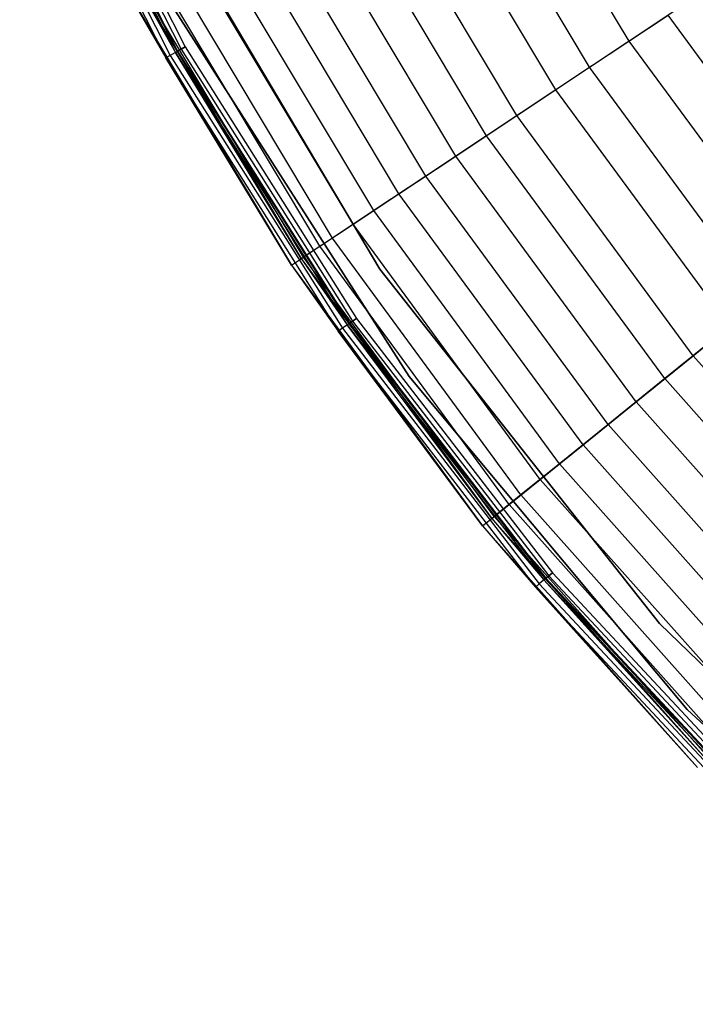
# Model space of a CAD drawing. Extents: x -11.4 to 11.4, y 1.8 to 24.6.
# Tile 1 of 199: x -10.4 to -8.2, y 4.5 to 7.7. Entities that reach past the tile are written whole.
import ezdxf

# ---------------------------------------------------------------- set-up
doc = ezdxf.new("R2010")
doc.units = 0
doc.header["$MEASUREMENT"] = 0
doc.layers.get('0').update_dxf_attribs({"color": 13, "linetype": 'CONTINUOUS'})

# ---------------------------------------------------------------- blocks, each defined once
blk = doc.blocks.new('GRUPUJ_4')
at = {"color": 0}
for p, q in [((1.0359, 6.7442, 0.0647), (1.5174, 5.7937, 0.0647)), ((1.0359, 6.7442, 0.0647), (1.5174, 5.7937, 0.0647)), ((1.0414, 6.7466, 0.0063), (1.5226, 5.7966, 0.0063)), ((1.0414, 6.7466, 0.0063), (1.5226, 5.7966, 0.0063)), ((1.0436, 6.7476, 0.0514), (1.5247, 5.7978, 0.0514)), ((1.0436, 6.7476, 0.0514), (1.5247, 5.7978, 0.0514)), ((1.0554, 6.7529, 0.0425), (1.536, 5.8042, 0.0425)), ((1.0554, 6.7529, 0.0425), (1.536, 5.8042, 0.0425)), ((1.0695, 6.7592), (1.5494, 5.8118)), ((1.0695, 6.7592), (1.5494, 5.8118)), ((1.0695, 6.7592, 0.0394), (1.5494, 5.8118, 0.0394)), ((1.0695, 6.7592, 0.0394), (1.5494, 5.8118, 0.0394)), ((1.0024, 6.7291, 0.0506), (1.4854, 5.7755, 0.0506)), ((1.0024, 6.7291, 0.0506), (1.4854, 5.7755, 0.0506)), ((1.0177, 6.736, 0.0241), (1.5001, 5.7838, 0.0241)), ((1.0177, 6.736, 0.0241), (1.5001, 5.7838, 0.0241)), ((3.0179, 5.8312, 5.2789), (2.5333, 6.641, 5.2789)), ((3.0179, 5.8312, 5.2789), (2.5333, 6.641, 5.2789)), ((2.8872, 5.7444, 4.9662), (2.3951, 6.5668, 4.9662)), ((2.8872, 5.7444, 4.9662), (2.3951, 6.5668, 4.9662)), ((2.7755, 5.6702, 4.811), (2.2769, 6.5034, 4.811)), ((2.7755, 5.6702, 4.811), (2.2769, 6.5034, 4.811)), ((2.6464, 5.5845, 4.4118), (2.1404, 6.4302, 4.4118)), ((2.6464, 5.5845, 4.4118), (2.1404, 6.4302, 4.4118)), ((2.1929, 5.076), (1.4323, 6.3602)), ((1.4323, 6.3602, 0.0394), (2.1929, 5.076, 0.0394)), ((2.1929, 5.076), (1.4323, 6.3602)), ((1.4323, 6.3602, 0.0394), (2.1929, 5.076, 0.0394)), ((2.5463, 5.518, 4.234), (2.0344, 6.3734, 4.234)), ((2.5463, 5.518, 4.234), (2.0344, 6.3734, 4.234)), ((2.4449, 5.4507, 3.8034), (1.9272, 6.3158, 3.8034)), ((2.4449, 5.4507, 3.8034), (1.9272, 6.3158, 3.8034)), ((2.3452, 5.3845, 3.566), (1.8217, 6.2593, 3.566)), ((2.3452, 5.3845, 3.566), (1.8217, 6.2593, 3.566)), ((2.2566, 5.3257, 3.0418), (1.7281, 6.209, 3.0418)), ((2.2566, 5.3257, 3.0418), (1.7281, 6.209, 3.0418)), ((2.1732, 5.2703, 2.7907), (1.6398, 6.1617, 2.7907)), ((2.1732, 5.2703, 2.7907), (1.6398, 6.1617, 2.7907)), ((2.1048, 5.2249, 2.1689), (1.5674, 6.1229, 2.1689)), ((2.1048, 5.2249, 2.1689), (1.5674, 6.1229, 2.1689)), ((1.995, 5.152, 1.1801), (1.4513, 6.0606, 1.1801)), ((1.995, 5.152, 1.1801), (1.4513, 6.0606, 1.1801)), ((2.0365, 5.1795, 1.9047), (1.4952, 6.0841, 1.9047)), ((2.0365, 5.1795, 1.9047), (1.4952, 6.0841, 1.9047)), ((1.3864, 6.0258, 0.0802), (1.9337, 5.1113, 0.0802)), ((1.3864, 6.0258, 0.0802), (1.5174, 5.7937, 0.0647)), ((1.3864, 6.0258, 0.0802), (1.5174, 5.7937, 0.0647)), ((1.3864, 6.0258, 0.0802), (1.9337, 5.1113, 0.0802)), ((1.9413, 5.1163, 0.9054), (1.3945, 6.0301, 0.9054)), ((1.9413, 5.1163, 0.9054), (1.3945, 6.0301, 0.9054)), ((1.3518, 6.0072, 0.0816), (1.9009, 5.0895, 0.0816)), ((1.3518, 6.0072, 0.0816), (1.4854, 5.7755, 0.0506)), ((1.3518, 6.0072, 0.0816), (1.4854, 5.7755, 0.0506)), ((1.3518, 6.0072, 0.0816), (1.9009, 5.0895, 0.0816)), ((3.2735, 6.0009, 5.6574), (3.0179, 5.8312, 5.2789)), ((3.2735, 6.0009, 5.6574), (3.0179, 5.8312, 5.2789)), ((1.5173, 5.9303, 0.0394), (2.29, 4.7215, 0.0394)), ((2.29, 4.7215, 0.0866), (1.5173, 5.9303, 0.0866)), ((1.5173, 5.9303, 0.0394), (2.29, 4.7215, 0.0394)), ((2.29, 4.7215, 0.0866), (1.5173, 5.9303, 0.0866)), ((1.5173, 5.9303, 0.0394), (2.29, 4.7215, 0.0394)), ((2.8872, 5.7444, 4.9662), (3.1465, 5.9165, 5.4192)), ((2.8872, 5.7444, 4.9662), (3.1465, 5.9165, 5.4192)), ((3.6962, 5.1673, 5.4192), (3.1465, 5.9165, 5.4192)), ((3.6962, 5.1673, 5.4192), (3.1465, 5.9165, 5.4192)), ((3.0179, 5.8312, 5.2789), (2.7755, 5.6702, 4.811)), ((3.0179, 5.8312, 5.2789), (2.7755, 5.6702, 4.811)), ((3.5762, 5.0703, 5.2789), (3.0179, 5.8312, 5.2789)), ((3.5762, 5.0703, 5.2789), (3.0179, 5.8312, 5.2789)), ((1.5174, 5.7937, 0.0647), (1.5247, 5.7978, 0.0514)), ((1.5174, 5.7937, 0.0647), (1.5247, 5.7978, 0.0514)), ((1.5494, 5.8118), (1.5226, 5.7966, 0.0063)), ((1.5494, 5.8118), (1.5226, 5.7966, 0.0063)), ((1.5247, 5.7978, 0.0514), (1.536, 5.8042, 0.0425)), ((1.5247, 5.7978, 0.0514), (1.536, 5.8042, 0.0425)), ((1.5247, 5.7978, 0.0514), (2.0927, 4.8973, 0.0514)), ((1.5247, 5.7978, 0.0514), (2.0927, 4.8973, 0.0514)), ((1.536, 5.8042, 0.0425), (1.5494, 5.8118, 0.0394)), ((1.536, 5.8042, 0.0425), (1.5494, 5.8118, 0.0394)), ((1.536, 5.8042, 0.0425), (2.1033, 4.9047, 0.0425)), ((1.536, 5.8042, 0.0425), (2.1033, 4.9047, 0.0425)), ((1.5494, 5.8118), (2.1159, 4.9135)), ((1.5494, 5.8118), (2.1159, 4.9135)), ((1.5494, 5.8118, 0.0394), (2.1159, 4.9135, 0.0394)), ((1.5494, 5.8118, 0.0394), (2.1159, 4.9135, 0.0394)), ((1.5001, 5.7838, 0.0241), (1.4854, 5.7755, 0.0506)), ((1.5001, 5.7838, 0.0241), (1.4854, 5.7755, 0.0506)), ((1.9009, 5.0895, 0.0816), (1.4854, 5.7755, 0.0506)), ((1.9009, 5.0895, 0.0816), (1.4854, 5.7755, 0.0506)), ((1.4854, 5.7755, 0.0506), (2.0556, 4.8714, 0.0506)), ((1.4854, 5.7755, 0.0506), (2.0556, 4.8714, 0.0506)), ((1.5226, 5.7966, 0.0063), (1.5001, 5.7838, 0.0241)), ((1.5226, 5.7966, 0.0063), (1.5001, 5.7838, 0.0241)), ((1.5001, 5.7838, 0.0241), (2.0695, 4.881, 0.0241)), ((1.5001, 5.7838, 0.0241), (2.0695, 4.881, 0.0241)), ((1.9337, 5.1113, 0.0802), (1.5174, 5.7937, 0.0647)), ((1.5174, 5.7937, 0.0647), (2.0858, 4.8924, 0.0647)), ((1.9337, 5.1113, 0.0802), (1.5174, 5.7937, 0.0647)), ((1.5174, 5.7937, 0.0647), (2.0858, 4.8924, 0.0647)), ((1.5226, 5.7966, 0.0063), (2.0907, 4.8959, 0.0063)), ((1.5226, 5.7966, 0.0063), (2.0907, 4.8959, 0.0063)), ((2.6464, 5.5845, 4.4118), (2.8872, 5.7444, 4.9662)), ((2.6464, 5.5845, 4.4118), (2.8872, 5.7444, 4.9662)), ((3.4542, 4.9717, 4.9662), (2.8872, 5.7444, 4.9662)), ((3.4542, 4.9717, 4.9662), (2.8872, 5.7444, 4.9662)), ((2.7755, 5.6702, 4.811), (2.5463, 5.518, 4.234)), ((2.7755, 5.6702, 4.811), (2.5463, 5.518, 4.234)), ((3.3499, 4.8873, 4.811), (2.7755, 5.6702, 4.811)), ((3.3499, 4.8873, 4.811), (2.7755, 5.6702, 4.811)), ((2.4449, 5.4507, 3.8034), (2.6464, 5.5845, 4.4118)), ((2.4449, 5.4507, 3.8034), (2.6464, 5.5845, 4.4118)), ((3.2295, 4.7899, 4.4118), (2.6464, 5.5845, 4.4118)), ((3.2295, 4.7899, 4.4118), (2.6464, 5.5845, 4.4118)), ((2.5463, 5.518, 4.234), (2.3452, 5.3845, 3.566)), ((2.5463, 5.518, 4.234), (2.3452, 5.3845, 3.566)), ((3.1359, 4.7143, 4.234), (2.5463, 5.518, 4.234)), ((3.1359, 4.7143, 4.234), (2.5463, 5.518, 4.234)), ((2.2566, 5.3257, 3.0418), (2.4449, 5.4507, 3.8034)), ((2.2566, 5.3257, 3.0418), (2.4449, 5.4507, 3.8034)), ((3.0413, 4.6378, 3.8034), (2.4449, 5.4507, 3.8034)), ((3.0413, 4.6378, 3.8034), (2.4449, 5.4507, 3.8034)), ((2.3452, 5.3845, 3.566), (2.1732, 5.2703, 2.7907)), ((2.3452, 5.3845, 3.566), (2.1732, 5.2703, 2.7907)), ((2.9483, 4.5626, 3.566), (2.3452, 5.3845, 3.566)), ((2.9483, 4.5626, 3.566), (2.3452, 5.3845, 3.566)), ((2.1048, 5.2249, 2.1689), (2.2566, 5.3257, 3.0418)), ((2.1048, 5.2249, 2.1689), (2.2566, 5.3257, 3.0418)), ((2.8656, 4.4958, 3.0418), (2.2566, 5.3257, 3.0418)), ((2.8656, 4.4958, 3.0418), (2.2566, 5.3257, 3.0418)), ((2.1732, 5.2703, 2.7907), (2.0365, 5.1795, 1.9047)), ((2.1732, 5.2703, 2.7907), (2.0365, 5.1795, 1.9047)), ((2.7877, 4.4328, 2.7907), (2.1732, 5.2703, 2.7907)), ((2.7877, 4.4328, 2.7907), (2.1732, 5.2703, 2.7907)), ((1.995, 5.152, 1.1801), (2.1048, 5.2249, 2.1689)), ((1.995, 5.152, 1.1801), (2.1048, 5.2249, 2.1689)), ((2.7238, 4.3811, 2.1689), (2.1048, 5.2249, 2.1689)), ((2.7238, 4.3811, 2.1689), (2.1048, 5.2249, 2.1689)), ((2.0365, 5.1795, 1.9047), (1.9413, 5.1163, 0.9054)), ((2.0365, 5.1795, 1.9047), (1.9413, 5.1163, 0.9054)), ((2.6601, 4.3296, 1.9047), (2.0365, 5.1795, 1.9047)), ((2.6601, 4.3296, 1.9047), (2.0365, 5.1795, 1.9047)), ((1.9337, 5.1113, 0.0802), (1.995, 5.152, 1.1801)), ((1.9337, 5.1113, 0.0802), (1.995, 5.152, 1.1801)), ((2.6213, 4.2983, 1.1801), (1.995, 5.152, 1.1801)), ((2.6213, 4.2983, 1.1801), (1.995, 5.152, 1.1801)), ((1.9009, 5.0895, 0.0816), (1.9413, 5.1163, 0.9054)), ((1.9009, 5.0895, 0.0816), (1.9413, 5.1163, 0.9054)), ((2.5712, 4.2578, 0.9054), (1.9413, 5.1163, 0.9054)), ((2.5712, 4.2578, 0.9054), (1.9413, 5.1163, 0.9054)), ((1.9009, 5.0895, 0.0816), (2.5335, 4.2273, 0.0816)), ((1.9009, 5.0895, 0.0816), (2.0556, 4.8714, 0.0506)), ((1.9009, 5.0895, 0.0816), (2.0556, 4.8714, 0.0506)), ((1.9009, 5.0895, 0.0816), (2.5335, 4.2273, 0.0816)), ((1.9337, 5.1113, 0.0802), (2.5641, 4.252, 0.0802)), ((1.9337, 5.1113, 0.0802), (2.0858, 4.8924, 0.0647)), ((1.9337, 5.1113, 0.0802), (2.0858, 4.8924, 0.0647)), ((1.9337, 5.1113, 0.0802), (2.5641, 4.252, 0.0802)), ((3.1179, 3.9046), (2.1929, 5.076)), ((2.1929, 5.076, 0.0394), (2.1929, 5.076)), ((2.1929, 5.076, 0.0394), (2.1929, 5.076)), ((2.1929, 5.076, 0.0394), (3.1179, 3.9046, 0.0394)), ((3.1179, 3.9046), (2.1929, 5.076)), ((2.1929, 5.076, 0.0394), (3.1179, 3.9046, 0.0394)), ((3.2295, 4.7899, 4.4118), (3.4542, 4.9717, 4.9662)), ((3.2295, 4.7899, 4.4118), (3.4542, 4.9717, 4.9662)), ((2.0907, 4.8959, 0.0063), (2.0695, 4.881, 0.0241)), ((2.0907, 4.8959, 0.0063), (2.0695, 4.881, 0.0241)), ((2.0858, 4.8924, 0.0647), (2.0927, 4.8973, 0.0514)), ((2.0858, 4.8924, 0.0647), (2.0927, 4.8973, 0.0514)), ((2.5641, 4.252, 0.0802), (2.0858, 4.8924, 0.0647)), ((2.0858, 4.8924, 0.0647), (2.7361, 4.0484, 0.0647)), ((2.5641, 4.252, 0.0802), (2.0858, 4.8924, 0.0647)), ((2.0858, 4.8924, 0.0647), (2.7361, 4.0484, 0.0647)), ((2.1159, 4.9135), (2.0907, 4.8959, 0.0063)), ((2.1159, 4.9135), (2.0907, 4.8959, 0.0063)), ((2.0907, 4.8959, 0.0063), (2.7406, 4.0523, 0.0063)), ((2.0907, 4.8959, 0.0063), (2.7406, 4.0523, 0.0063)), ((2.0927, 4.8973, 0.0514), (2.1033, 4.9047, 0.0425)), ((2.0927, 4.8973, 0.0514), (2.1033, 4.9047, 0.0425)), ((2.0927, 4.8973, 0.0514), (2.7425, 4.0539, 0.0514)), ((2.0927, 4.8973, 0.0514), (2.7425, 4.0539, 0.0514)), ((2.1033, 4.9047, 0.0425), (2.1159, 4.9135, 0.0394)), ((2.1033, 4.9047, 0.0425), (2.1159, 4.9135, 0.0394)), ((2.1033, 4.9047, 0.0425), (2.7524, 4.0622, 0.0425)), ((2.1033, 4.9047, 0.0425), (2.7524, 4.0622, 0.0425)), ((2.1159, 4.9135), (2.7641, 4.0722)), ((2.1159, 4.9135), (2.7641, 4.0722)), ((2.1159, 4.9135, 0.0394), (2.7641, 4.0722, 0.0394)), ((2.1159, 4.9135, 0.0394), (2.7641, 4.0722, 0.0394)), ((3.3499, 4.8873, 4.811), (3.1359, 4.7143, 4.234)), ((3.3499, 4.8873, 4.811), (3.1359, 4.7143, 4.234)), ((2.0695, 4.881, 0.0241), (2.0556, 4.8714, 0.0506)), ((2.0695, 4.881, 0.0241), (2.0556, 4.8714, 0.0506)), ((2.5335, 4.2273, 0.0816), (2.0556, 4.8714, 0.0506)), ((2.5335, 4.2273, 0.0816), (2.0556, 4.8714, 0.0506)), ((2.0556, 4.8714, 0.0506), (2.708, 4.0246, 0.0506)), ((2.0556, 4.8714, 0.0506), (2.708, 4.0246, 0.0506)), ((2.0695, 4.881, 0.0241), (2.7209, 4.0355, 0.0241)), ((2.0695, 4.881, 0.0241), (2.7209, 4.0355, 0.0241)), ((3.0413, 4.6378, 3.8034), (3.2295, 4.7899, 4.4118)), ((3.0413, 4.6378, 3.8034), (3.2295, 4.7899, 4.4118)), ((3.8843, 4.0534, 4.4118), (3.2295, 4.7899, 4.4118)), ((3.8843, 4.0534, 4.4118), (3.2295, 4.7899, 4.4118)), ((2.29, 4.7215, 0.0394), (3.2097, 3.6203, 0.0394)), ((3.2097, 3.6203, 0.0866), (2.29, 4.7215, 0.0866)), ((2.29, 4.7215, 0.0394), (2.29, 4.7215, 0.0866)), ((2.29, 4.7215, 0.0394), (3.2097, 3.6203, 0.0394)), ((3.2097, 3.6203, 0.0866), (2.29, 4.7215, 0.0866)), ((2.29, 4.7215, 0.0394), (2.29, 4.7215, 0.0866)), ((2.29, 4.7215, 0.0394), (3.2097, 3.6203, 0.0394)), ((3.1359, 4.7143, 4.234), (2.9483, 4.5626, 3.566)), ((3.1359, 4.7143, 4.234), (2.9483, 4.5626, 3.566)), ((3.7983, 3.9694, 4.234), (3.1359, 4.7143, 4.234)), ((3.7983, 3.9694, 4.234), (3.1359, 4.7143, 4.234)), ((2.8656, 4.4958, 3.0418), (3.0413, 4.6378, 3.8034)), ((2.8656, 4.4958, 3.0418), (3.0413, 4.6378, 3.8034)), ((3.7112, 3.8844, 3.8034), (3.0413, 4.6378, 3.8034)), ((3.7112, 3.8844, 3.8034), (3.0413, 4.6378, 3.8034)), ((2.9483, 4.5626, 3.566), (2.7877, 4.4328, 2.7907)), ((2.9483, 4.5626, 3.566), (2.7877, 4.4328, 2.7907)), ((3.6256, 3.8008, 3.566), (2.9483, 4.5626, 3.566)), ((3.6256, 3.8008, 3.566), (2.9483, 4.5626, 3.566)), ((2.7238, 4.3811, 2.1689), (2.8656, 4.4958, 3.0418)), ((2.7238, 4.3811, 2.1689), (2.8656, 4.4958, 3.0418)), ((3.5496, 3.7265, 3.0418), (2.8656, 4.4958, 3.0418)), ((3.5496, 3.7265, 3.0418), (2.8656, 4.4958, 3.0418)), ((2.7877, 4.4328, 2.7907), (2.6601, 4.3296, 1.9047)), ((2.7877, 4.4328, 2.7907), (2.6601, 4.3296, 1.9047)), ((3.4779, 3.6565, 2.7907), (2.7877, 4.4328, 2.7907)), ((3.4779, 3.6565, 2.7907), (2.7877, 4.4328, 2.7907)), ((2.6213, 4.2983, 1.1801), (2.7238, 4.3811, 2.1689)), ((2.6213, 4.2983, 1.1801), (2.7238, 4.3811, 2.1689)), ((3.4192, 3.5991, 2.1689), (2.7238, 4.3811, 2.1689)), ((3.4192, 3.5991, 2.1689), (2.7238, 4.3811, 2.1689)), ((2.6601, 4.3296, 1.9047), (2.5712, 4.2578, 0.9054)), ((2.6601, 4.3296, 1.9047), (2.5712, 4.2578, 0.9054)), ((3.3605, 3.5418, 1.9047), (2.6601, 4.3296, 1.9047)), ((3.3605, 3.5418, 1.9047), (2.6601, 4.3296, 1.9047)), ((2.5641, 4.252, 0.0802), (2.6213, 4.2983, 1.1801)), ((2.5641, 4.252, 0.0802), (2.6213, 4.2983, 1.1801)), ((3.3249, 3.507, 1.1801), (2.6213, 4.2983, 1.1801)), ((3.3249, 3.507, 1.1801), (2.6213, 4.2983, 1.1801)), ((2.5335, 4.2273, 0.0816), (2.5712, 4.2578, 0.9054)), ((2.5335, 4.2273, 0.0816), (2.5712, 4.2578, 0.9054)), ((2.5641, 4.252, 0.0802), (3.2723, 3.4556, 0.0802)), ((2.5641, 4.252, 0.0802), (2.7361, 4.0484, 0.0647)), ((2.5641, 4.252, 0.0802), (3.2723, 3.4556, 0.0802)), ((2.5641, 4.252, 0.0802), (2.7361, 4.0484, 0.0647)), ((3.2788, 3.462, 0.9054), (2.5712, 4.2578, 0.9054)), ((3.2788, 3.462, 0.9054), (2.5712, 4.2578, 0.9054)), ((2.5335, 4.2273, 0.0816), (2.708, 4.0246, 0.0506)), ((2.5335, 4.2273, 0.0816), (3.2441, 3.4281, 0.0816)), ((2.5335, 4.2273, 0.0816), (2.708, 4.0246, 0.0506)), ((2.5335, 4.2273, 0.0816), (3.2441, 3.4281, 0.0816)), ((2.7641, 4.0722), (2.7406, 4.0523, 0.0063)), ((2.7641, 4.0722), (2.7406, 4.0523, 0.0063)), ((2.7524, 4.0622, 0.0425), (2.7641, 4.0722, 0.0394)), ((2.7524, 4.0622, 0.0425), (2.7641, 4.0722, 0.0394)), ((2.7641, 4.0722), (3.4882, 3.2953)), ((2.7641, 4.0722), (3.4882, 3.2953)), ((2.7641, 4.0722, 0.0394), (3.4882, 3.2953, 0.0394)), ((2.7641, 4.0722, 0.0394), (3.4882, 3.2953, 0.0394)), ((2.7406, 4.0523, 0.0063), (2.7209, 4.0355, 0.0241)), ((2.7406, 4.0523, 0.0063), (2.7209, 4.0355, 0.0241)), ((2.7361, 4.0484, 0.0647), (2.7425, 4.0539, 0.0514)), ((2.7361, 4.0484, 0.0647), (2.7425, 4.0539, 0.0514)), ((3.2723, 3.4556, 0.0802), (2.7361, 4.0484, 0.0647)), ((3.2723, 3.4556, 0.0802), (2.7361, 4.0484, 0.0647)), ((2.7361, 4.0484, 0.0647), (3.4625, 3.269, 0.0647)), ((2.7361, 4.0484, 0.0647), (3.4625, 3.269, 0.0647)), ((2.7406, 4.0523, 0.0063), (3.4667, 3.2732, 0.0063)), ((2.7406, 4.0523, 0.0063), (3.4667, 3.2732, 0.0063)), ((2.7425, 4.0539, 0.0514), (2.7524, 4.0622, 0.0425)), ((2.7425, 4.0539, 0.0514), (2.7524, 4.0622, 0.0425)), ((2.7425, 4.0539, 0.0514), (3.4684, 3.275, 0.0514)), ((2.7425, 4.0539, 0.0514), (3.4684, 3.275, 0.0514)), ((2.7524, 4.0622, 0.0425), (3.4775, 3.2843, 0.0425)), ((2.7524, 4.0622, 0.0425), (3.4775, 3.2843, 0.0425)), ((2.7209, 4.0355, 0.0241), (2.708, 4.0246, 0.0506)), ((2.7209, 4.0355, 0.0241), (2.708, 4.0246, 0.0506)), ((3.2441, 3.4281, 0.0816), (2.708, 4.0246, 0.0506)), ((2.708, 4.0246, 0.0506), (3.4368, 3.2427, 0.0506)), ((3.2441, 3.4281, 0.0816), (2.708, 4.0246, 0.0506)), ((2.708, 4.0246, 0.0506), (3.4368, 3.2427, 0.0506)), ((2.7209, 4.0355, 0.0241), (3.4486, 3.2547, 0.0241)), ((2.7209, 4.0355, 0.0241), (3.4486, 3.2547, 0.0241)), ((4.1908, 2.867), (3.1179, 3.9046)), ((3.1179, 3.9046, 0.0394), (3.1179, 3.9046)), ((3.1179, 3.9046, 0.0394), (3.1179, 3.9046)), ((3.1179, 3.9046, 0.0394), (4.1908, 2.867, 0.0394)), ((4.1908, 2.867), (3.1179, 3.9046)), ((3.1179, 3.9046, 0.0394), (4.1908, 2.867, 0.0394)), ((3.2097, 3.6203, 0.0394), (4.2615, 2.6446, 0.0394)), ((4.2615, 2.6446, 0.0866), (3.2097, 3.6203, 0.0866)), ((3.2097, 3.6203, 0.0394), (4.2615, 2.6446, 0.0394)), ((4.2615, 2.6446, 0.0866), (3.2097, 3.6203, 0.0866)), ((3.2097, 3.6203, 0.0394), (3.2097, 3.6203, 0.0866)), ((3.2097, 3.6203, 0.0394), (3.2097, 3.6203, 0.0866)), ((3.2097, 3.6203, 0.0394), (4.2615, 2.6446, 0.0394))]:
    blk.add_line(p, q, dxfattribs=at)
blk = doc.blocks.new('SATELLITE_M_ZWIS-11230-112')
at = {"color": 0}
blk.add_blockref('GRUPUJ_4', (-11.4046, 1.8418, 0.6293), dxfattribs=at)

msp = doc.modelspace()

# ---------------------------------------------------------------- block references
at = {"color": 0}
msp.add_blockref('SATELLITE_M_ZWIS-11230-112', (0, 0), dxfattribs=at)

doc.saveas('drawing.dxf')
